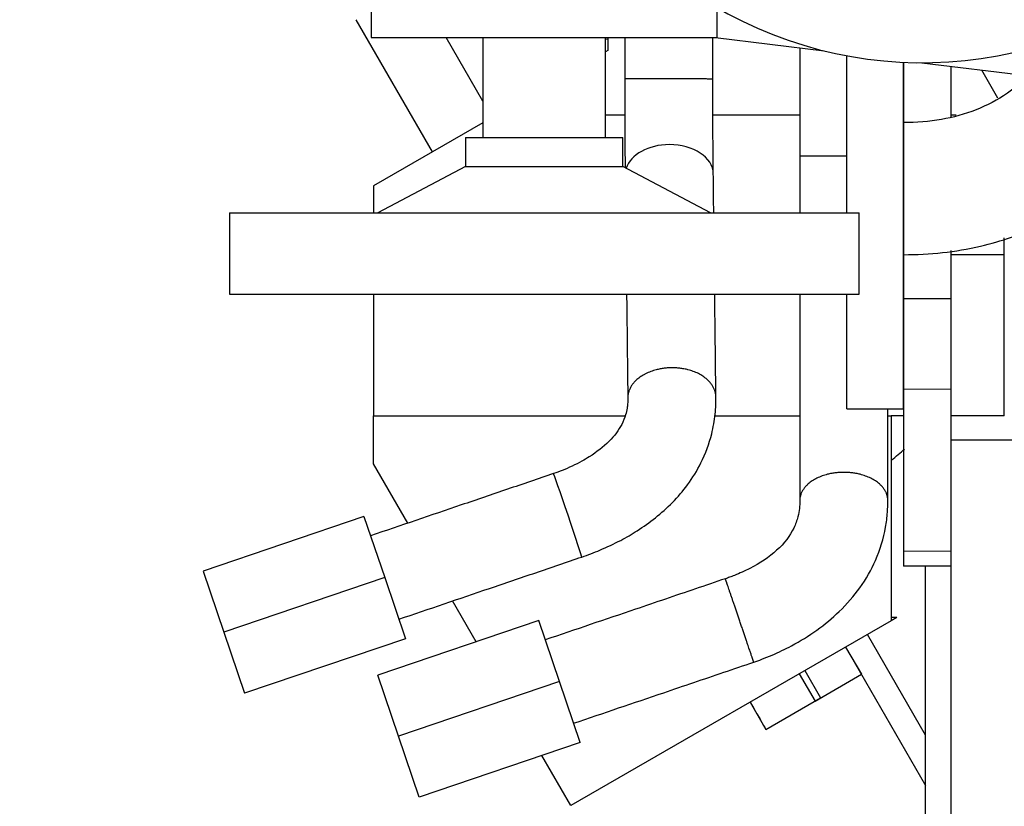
# Model space of a CAD drawing. Header units: inches. Extents: x 0 to 17820, y -10 to 12600.
# Tile 205 of 256: x 7146 to 7459, y 3082 to 3332. Entities that reach past the tile are written whole.
import ezdxf

# ---------------------------------------------------------------- set-up
doc = ezdxf.new("R2010")
doc.units = ezdxf.units.IN
doc.layers.add('1', color=7, linetype='Continuous', true_color=0xffffff)
doc.layers.add('254', color=7, linetype='Continuous', true_color=0xffffff)
doc.styles.add('latin_extended', font='simplex.shx')
doc.dimstyles.get("Standard").update_dxf_attribs({"dimtxt": 0.18, "dimasz": 0.18, "dimexe": 0.18, "dimexo": 0.0625, "dimgap": 0.09, "dimtad": 0, "dimtih": 1, "dimtoh": 1, "dimdec": 4, "dimzin": 0, "dimdsep": 46, "dimtxsty": 'Standard', "dimcen": 0.09, "dimadec": 0, "dimazin": 0, "dimtfac": 1, "dimtdec": 4, "dimtofl": 0, "dimtmove": 0, "dimatfit": 3, "dimfxl": 1, "dimtolj": 1, "dimtzin": 0, "dimarcsym": 0})

# ---------------------------------------------------------------- blocks, each defined once
blk = doc.blocks.new('_U13')
at = {"layer": '254', "color": 3, "linetype": 'Continuous', "lineweight": 13, "transparency": 16777216}
for p, q in [((8086.72, 3448.14), (7004.46, 3448.14)), ((7034.46, 3343.14), (7034.46, 3053.14)), ((7524.22, 2948.14), (7004.46, 2948.14))]:
    blk.add_line(p, q, dxfattribs=at)
at = {"layer": '254', "color": 3, "transparency": 16777216}
for points in [[(7051.96, 3343.14), (7016.96, 3343.14), (7034.46, 3448.14)], [(7016.96, 3053.14), (7051.96, 3053.14), (7034.46, 2948.14)]]:
    blk.add_solid(points, dxfattribs=at)
at = {"layer": 'Defpoints', "color": 0, "transparency": 16777216}
for p in [(8116.72, 3448.14), (7034.46, 2948.14), (7554.22, 2948.14)]:
    blk.add_point(p, dxfattribs=at)
at = {"layer": '254', "color": 2, "lineweight": 13, "transparency": 16777216, "insert": (6876.96, 3063.14), "char_height": 105, "attachment_point": 1, "rotation": 90, "style": 'latin_extended'}
blk.add_mtext('\\A1;500', dxfattribs=at)

msp = doc.modelspace()

# ---------------------------------------------------------------- linework, layer by layer
at = {"layer": '1', "color": 2, "linetype": 'Continuous', "lineweight": 25}
for p, q in [((7257.52, 3534.834), (7257.52, 3326.139)), ((7367.52, 3326.139), (7367.52, 3335.614)), ((7252.668, 3331.827), (7276.941, 3289.784)), ((7257.52, 3326.139), (7367.52, 3326.139)), ((7293.02, 3305.935), (7281.355, 3326.139)), ((7293.02, 3326.139), (7293.02, 3294.389)), ((7332.02, 3294.389), (7332.02, 3326.139)), ((7332.72, 3326.139), (7332.72, 3321.996)), ((7366.92, 3326.139), (7401.475, 3321.925)), ((7332.72, 3325.67), (7332.02, 3325.547)), ((7332.72, 3321.996), (7332.02, 3321.592)), ((7408.72, 3270.451), (7408.72, 3320.355)), ((7426.72, 3228.642), (7426.72, 3318.277)), ((7426.721, 3318.273), (7426.721, 3299.137)), ((7432.52, 3318.139), (7511.481, 3308.51)), ((7441.721, 3317.017), (7441.721, 3300.938)), ((7456.712, 3306.872), (7451.546, 3315.819)), ((7338.114, 3301.427), (7332.023, 3301.427)), ((7393.718, 3301.427), (7366.113, 3301.427)), ((7426.721, 3301.427), (7426.718, 3301.427)), ((7443.467, 3301.427), (7441.719, 3301.427)), ((7293.02, 3299.075), (7258.211, 3278.979)), ((7426.721, 3298.803), (7426.721, 3293.139)), ((7287.5, 3294.389), (7287.5, 3285.148)), ((7287.5, 3294.389), (7337.541, 3294.389)), ((7337.541, 3285.148), (7337.541, 3294.389)), ((7426.721, 3293.139), (7426.721, 3278.139)), ((7287.5, 3285.148), (7259.676, 3270.447)), ((7287.5, 3285.148), (7337.541, 3285.148)), ((7365.364, 3270.447), (7337.541, 3285.148)), ((7366.242, 3282.863), (7366.242, 3282.865)), ((7258.211, 3278.979), (7258.211, 3270.447)), ((7426.721, 3278.139), (7426.72, 3243.139)), ((7212.475, 3270.447), (7212.475, 3244.594)), ((7212.475, 3270.447), (7412.566, 3270.447)), ((7412.566, 3244.594), (7412.566, 3270.447)), ((7458.72, 3257.139), (7458.72, 3262.457)), ((7441.721, 3258.414), (7441.72, 3243.139)), ((7426.72, 3257.139), (7426.717, 3257.139)), ((7458.72, 3257.139), (7441.718, 3257.139)), ((7458.72, 3205.958), (7458.72, 3257.139)), ((7212.475, 3244.594), (7412.566, 3244.594)), ((7258.211, 3244.593), (7258.211, 3205.958)), ((7408.72, 3228.642), (7408.72, 3244.597)), ((7426.72, 3243.139), (7426.72, 3214.34)), ((7441.72, 3243.139), (7426.72, 3243.139)), ((7441.72, 3243.139), (7441.72, 3214.34)), ((7408.72, 3208.139), (7408.72, 3228.642)), ((7426.72, 3208.139), (7426.72, 3228.642)), ((7426.72, 3214.34), (7426.72, 3162.942)), ((7441.72, 3214.34), (7441.72, 3198.139)), ((7408.72, 3208.139), (7426.72, 3208.139)), ((7258.211, 3190.685), (7258.211, 3205.958)), ((7258.211, 3205.958), (7338.258, 3205.958)), ((7366.738, 3205.958), (7393.718, 3205.958)), ((7421.718, 3205.958), (7422.72, 3205.958)), ((7426.721, 3205.958), (7422.72, 3205.958)), ((7422.72, 3205.958), (7422.72, 3140.774)), ((7458.72, 3205.958), (7441.72, 3205.958)), ((7531.915, 3198.139), (7441.72, 3198.139)), ((7441.72, 3198.139), (7441.72, 2948.139)), ((7269.123, 3171.786), (7258.211, 3190.685)), ((7441.72, 3187.497), (7441.72, 3162.942)), ((7255.22, 3173.902), (7204.089, 3156.536)), ((7255.22, 3173.902), (7261.813, 3154.491)), ((7426.72, 3162.942), (7426.72, 3158.139)), ((7441.72, 3162.942), (7441.72, 3158.139)), ((7441.72, 3158.139), (7426.72, 3158.139)), ((7433.72, 3048.139), (7433.72, 3158.138)), ((7204.089, 3156.536), (7210.681, 3137.125)), ((7261.813, 3154.491), (7210.681, 3137.125)), ((7261.813, 3154.491), (7268.405, 3135.08)), ((7290.877, 3134.107), (7283.395, 3147.065)), ((7424.607, 3141.863), (7422.719, 3140.773)), ((7424.607, 3141.863), (7422.72, 3141.863)), ((7310.751, 3140.856), (7259.62, 3123.491)), ((7317.344, 3121.445), (7310.751, 3140.856)), ((7422.72, 3140.774), (7320.951, 3082.017)), ((7210.681, 3137.125), (7217.273, 3117.714)), ((7433.72, 3104.369), (7415.206, 3136.436)), ((7268.405, 3135.08), (7217.273, 3117.714)), ((7408.277, 3132.437), (7433.72, 3088.369)), ((7408.277, 3132.434), (7413.288, 3123.754)), ((7266.212, 3104.079), (7259.62, 3123.491)), ((7393.555, 3123.934), (7398.566, 3115.254)), ((7395.287, 3124.934), (7400.298, 3116.254)), ((7398.566, 3115.254), (7413.288, 3123.754)), ((7413.271, 3123.785), (7413.272, 3123.786)), ((7317.344, 3121.445), (7266.212, 3104.079)), ((7323.936, 3102.034), (7317.344, 3121.445)), ((7377.966, 3114.934), (7382.977, 3106.254)), ((7382.977, 3106.254), (7400.298, 3116.254)), ((7272.805, 3084.668), (7266.212, 3104.079)), ((7382.954, 3106.286), (7382.958, 3106.288)), ((7323.936, 3102.034), (7272.805, 3084.668)), ((7320.951, 3082.017), (7311.778, 3097.905))]:
    msp.add_line(p, q, dxfattribs=at)
at = {"layer": '1', "color": 110, "linetype": 'Continuous', "lineweight": 13}
for p, q in [((7441.72, 3214.34), (7426.72, 3214.34)), ((7441.72, 3162.942), (7426.72, 3162.942))]:
    msp.add_line(p, q, dxfattribs=at)
at = {"layer": '1', "color": 2, "linetype": 'Continuous', "lineweight": 25}
msp.add_arc((7432.62, 3448.139), 130, 81.61313, 303.94688, dxfattribs=at)
for centre, major_axis, ratio, start_param, end_param in [((7352.243, 3282.701), (13.999, 0.165), 0.6729141, 1.5628871, 2.9201533), ((7352.243, 3282.701), (13.999, 0.165), 0.6729141, 0, 1.5628871), ((7319.971, 3174.292), (4.508, -13.254), 0.0079777, 0.0010799, 3.1415927), ((7347.966, 3166.914), (34.989, -60.628), 0.0000064, 5.7425368, 6.2831853)]:
    msp.add_ellipse(centre, major_axis=major_axis, ratio=ratio, start_param=start_param, end_param=end_param, dxfattribs=at)
for points, knots in [([(7338.1, 3326.145), (7338.1, 3325.666), (7338.099, 3321.277), (7338.097, 3316.888), (7338.096, 3312.978)], [0, 0, 0, 0, 0.1092148, 1, 1, 1, 1]), ([(7393.721, 3322.873), (7393.721, 3320.051), (7393.721, 3312.951), (7393.721, 3301.464), (7393.72, 3292.799), (7393.72, 3288.413)], [0, 0, 0, 0, 0.245635, 0.6181443, 1, 1, 1, 1]), ([(7466.425, 3313.857), (7464.331, 3311.875), (7459.137, 3307.695), (7449.843, 3302.769), (7438.566, 3299.712), (7430.797, 3299.07), (7426.72, 3299.139)], [0, 0, 0, 0, 0.1990759, 0.458858, 0.7219198, 1, 1, 1, 1]), ([(7338.096, 3312.978), (7338.096, 3310.801), (7338.098, 3306.731), (7338.114, 3299.552), (7338.148, 3292.457), (7338.191, 3287.377), (7338.214, 3285.166), (7338.218, 3284.821)], [0, 0, 0, 0, 0.2136254, 0.4032767, 0.7192705, 0.9557144, 1, 1, 1, 1]), ([(7366.242, 3282.858), (7366.229, 3283.905), (7366.197, 3286.775), (7366.147, 3292.64), (7366.114, 3299.657), (7366.098, 3306.771), (7366.096, 3310.809), (7366.096, 3312.971)], [0, 0, 0, 0, 0.1318314, 0.3462272, 0.6331001, 0.8055291, 1, 1, 1, 1]), ([(7426.721, 3299.139), (7426.721, 3299.136), (7426.721, 3299.114), (7426.721, 3299.019), (7426.721, 3298.932), (7426.721, 3298.794), (7426.721, 3298.778), (7426.721, 3298.746), (7426.721, 3298.695), (7426.721, 3298.64), (7426.721, 3298.523), (7426.721, 3298.438), (7426.721, 3298.157), (7426.721, 3297.939), (7426.721, 3297.44), (7426.721, 3297.159), (7426.721, 3296.689), (7426.721, 3296.525), (7426.721, 3296.309), (7426.721, 3296.266), (7426.721, 3296.178), (7426.721, 3296.044), (7426.721, 3295.907), (7426.721, 3295.442), (7426.721, 3295.044), (7426.721, 3294.196), (7426.721, 3293.746), (7426.721, 3293.033), (7426.721, 3292.789), (7426.721, 3292.413), (7426.721, 3292.286), (7426.721, 3292.029), (7426.721, 3291.898), (7426.721, 3291.239), (7426.721, 3290.693), (7426.721, 3289.568), (7426.721, 3288.988), (7426.721, 3287.794), (7426.721, 3287.179), (7426.721, 3286.39), (7426.721, 3286.151), (7426.721, 3285.91), (7426.721, 3285.749), (7426.721, 3285.668), (7426.721, 3285.263), (7426.721, 3284.938), (7426.721, 3283.956), (7426.721, 3283.294), (7426.721, 3281.958), (7426.721, 3281.283), (7426.721, 3280.261), (7426.721, 3279.919), (7426.721, 3279.402), (7426.721, 3279.23), (7426.721, 3278.884), (7426.721, 3278.711), (7426.721, 3277.845), (7426.721, 3276.464), (7426.721, 3275.094), (7426.721, 3274.411)], [0, 0, 0, 0, 0.042685, 0.042685, 0.0989976, 0.0989976, 0.1060367, 0.1060367, 0.1130758, 0.127154, 0.127154, 0.1553103, 0.1553103, 0.2116229, 0.2116229, 0.2679356, 0.2679356, 0.2960919, 0.2960919, 0.303131, 0.303131, 0.3101701, 0.3242482, 0.3242482, 0.3805609, 0.3805609, 0.4368735, 0.4368735, 0.4650298, 0.4650298, 0.479108, 0.479108, 0.4931862, 0.4931862, 0.5494988, 0.5494988, 0.6058115, 0.6058115, 0.6621241, 0.6621241, 0.6762023, 0.6832414, 0.6832414, 0.6902804, 0.6902804, 0.7184368, 0.7184368, 0.7747494, 0.7747494, 0.8310621, 0.8310621, 0.8592184, 0.8592184, 0.8732965, 0.8732965, 0.8873747, 0.8873747, 0.9436874, 1, 1, 1, 1]), ([(7426.72, 3257.139), (7435.077, 3257.089), (7449.91, 3258.758), (7469.23, 3265.27), (7482.941, 3273.149), (7493.762, 3281.671), (7499.973, 3288.137), (7503.265, 3292.133), (7503.504, 3292.427)], [0, 0, 0, 0, 0.2814267, 0.514966, 0.6931629, 0.8223273, 0.9869997, 1, 1, 1, 1]), ([(7393.72, 3288.413), (7393.72, 3286.376), (7393.72, 3282.557), (7393.72, 3276.474), (7393.72, 3272.522), (7393.72, 3270.377)], [0, 0, 0, 0, 0.3287303, 0.6213915, 1, 1, 1, 1]), ([(7366.388, 3270.446), (7366.374, 3271.628), (7366.326, 3275.766), (7366.277, 3279.903), (7366.242, 3282.858)], [0, 0, 0, 0, 0.2856701, 1, 1, 1, 1]), ([(7426.721, 3274.411), (7426.721, 3273.729), (7426.721, 3273.058), (7426.721, 3271.739), (7426.721, 3271.091), (7426.721, 3269.818), (7426.721, 3269.192), (7426.721, 3268.425), (7426.721, 3268.196), (7426.721, 3267.969), (7426.721, 3267.818), (7426.721, 3267.742), (7426.721, 3267.367), (7426.721, 3267.072), (7426.721, 3266.204), (7426.721, 3265.646), (7426.721, 3264.573), (7426.721, 3264.058), (7426.721, 3263.317), (7426.721, 3263.076), (7426.721, 3262.721), (7426.721, 3262.604), (7426.721, 3262.374), (7426.721, 3262.259), (7426.721, 3261.699), (7426.721, 3261.279), (7426.721, 3260.498), (7426.721, 3260.136), (7426.721, 3259.469), (7426.721, 3259.164), (7426.721, 3258.819), (7426.721, 3258.752), (7426.721, 3258.654), (7426.721, 3258.622), (7426.721, 3258.559), (7426.721, 3258.403), (7426.721, 3258.261), (7426.721, 3257.944), (7426.721, 3257.588), (7426.721, 3257.362), (7426.721, 3257.242), (7426.721, 3257.21), (7426.721, 3257.175), (7426.721, 3257.166), (7426.721, 3257.151), (7426.721, 3257.146), (7426.721, 3257.14), (7426.721, 3257.139), (7426.721, 3257.139)], [0, 0, 0, 0, 0.070279, 0.070279, 0.140558, 0.140558, 0.210837, 0.210837, 0.2284068, 0.2371917, 0.2371917, 0.2459765, 0.2459765, 0.281116, 0.281116, 0.351395, 0.351395, 0.421674, 0.421674, 0.4568135, 0.4568135, 0.4743833, 0.4743833, 0.4919531, 0.4919531, 0.5622321, 0.5622321, 0.6325111, 0.6325111, 0.7027901, 0.7027901, 0.7203598, 0.7203598, 0.7291447, 0.7291447, 0.7379296, 0.7730691, 0.7730691, 0.8433481, 0.9136271, 0.9136271, 0.9487666, 0.9487666, 0.9663364, 0.9663364, 0.9839061, 0.9839061, 1, 1, 1, 1]), ([(7338.69, 3244.595), (7338.715, 3242.468), (7338.775, 3237.384), (7338.869, 3229.346), (7338.973, 3220.479), (7339.043, 3214.567), (7339.078, 3211.611)], [0, 0, 0, 0, 0.1935107, 0.4623124, 0.7311097, 1, 1, 1, 1]), ([(7367.076, 3211.913), (7367.048, 3214.281), (7366.993, 3219.013), (7366.909, 3226.11), (7366.826, 3233.204), (7366.753, 3239.365), (7366.709, 3243.162), (7366.692, 3244.594)], [0, 0, 0, 0, 0.2173594, 0.4344092, 0.6514644, 0.8685176, 1, 1, 1, 1]), ([(7393.72, 3244.593), (7393.72, 3242.885), (7393.72, 3237.818), (7393.72, 3229.391), (7393.72, 3219.314), (7393.72, 3209.237), (7393.72, 3199.16), (7393.72, 3189.081), (7393.72, 3182.362), (7393.72, 3179.001)], [0, 0, 0, 0, 0.0781346, 0.231768, 0.3854006, 0.5390334, 0.6926666, 0.8462923, 1, 1, 1, 1]), ([(7339.078, 3211.611), (7339.087, 3210.973), (7339.049, 3209.887), (7338.835, 3208.102), (7338.352, 3205.926), (7336.99, 3202.483), (7333.616, 3197.824), (7328.489, 3193.865), (7324.312, 3191.334), (7321.404, 3189.915), (7318.393, 3188.591), (7316.396, 3187.861), (7315.463, 3187.546)], [0, 0, 0, 0, 0.07309, 0.1246573, 0.2059476, 0.3249035, 0.5266252, 0.7200634, 0.7820094, 0.8599209, 0.9353807, 1, 1, 1, 1]), ([(7324.478, 3161.037), (7326.426, 3161.703), (7330.616, 3163.305), (7336.538, 3166.071), (7342.427, 3169.516), (7347.994, 3173.485), (7353.434, 3178.324), (7358.408, 3184.145), (7362.908, 3191.462), (7365.71, 3199.146), (7366.785, 3205.386), (7367.06, 3209.286), (7367.086, 3211.097), (7367.076, 3211.913)], [0, 0, 0, 0, 0.0806263, 0.1766078, 0.2571366, 0.352129, 0.4510589, 0.5533915, 0.6704381, 0.8168677, 0.9143712, 0.9613522, 1, 1, 1, 1]), ([(7421.72, 3178.981), (7421.72, 3181.681), (7421.72, 3187.061), (7421.72, 3195.129), (7421.72, 3202.149), (7421.72, 3206.488), (7421.72, 3208.14)], [0, 0, 0, 0, 0.2777293, 0.5535516, 0.830031, 1, 1, 1, 1]), ([(7315.463, 3187.546), (7310.579, 3185.885), (7300.81, 3182.563), (7281.424, 3175.97), (7266.921, 3171.038), (7257.304, 3167.768)], [0, 0, 0, 0, 0.2519108, 0.5039271, 1, 1, 1, 1]), ([(7393.72, 3179.001), (7393.763, 3177.289), (7393.404, 3174.383), (7391.553, 3168.983), (7386.962, 3162.947), (7379.555, 3158.09), (7374.115, 3155.629), (7371.472, 3154.624), (7370.507, 3154.285), (7370.073, 3154.138)], [0, 0, 0, 0, 0.1772239, 0.3005769, 0.5540298, 0.8053018, 0.9297085, 0.9685572, 1, 1, 1, 1]), ([(7379.084, 3127.628), (7379.935, 3127.916), (7381.892, 3128.617), (7385.947, 3130.251), (7394.773, 3134.476), (7404.786, 3141.533), (7413.227, 3151.256), (7418.395, 3160.33), (7420.826, 3168.534), (7421.615, 3174.913), (7421.722, 3177.738), (7421.72, 3178.981)], [0, 0, 0, 0, 0.0354568, 0.0820062, 0.1716694, 0.4195841, 0.5577714, 0.7015738, 0.8672365, 0.9414718, 1, 1, 1, 1]), ([(7266.308, 3141.255), (7275.929, 3144.527), (7290.435, 3149.46), (7309.825, 3156.054), (7319.595, 3159.376), (7324.478, 3161.037)], [0, 0, 0, 0, 0.496161, 0.7481242, 1, 1, 1, 1]), ([(7370.073, 3154.138), (7366.904, 3153.062), (7360.552, 3150.905), (7351.02, 3147.667), (7335.112, 3142.265), (7322.386, 3137.943), (7312.842, 3134.701)], [0, 0, 0, 0, 0.1661529, 0.3329239, 0.4996927, 1, 1, 1, 1]), ([(7321.846, 3108.189), (7331.39, 3111.43), (7344.116, 3115.752), (7360.024, 3121.155), (7369.559, 3124.393), (7375.912, 3126.551), (7379.084, 3127.628)], [0, 0, 0, 0, 0.5002556, 0.6670072, 0.8337607, 1, 1, 1, 1])]:
    msp.add_open_spline(points, degree=3, knots=knots, dxfattribs=at)
for points in [[(7366.096, 3312.971), (7366.097, 3317.362), (7366.099, 3321.754), (7366.1, 3326.145)], [(7422.809, 3191.855), (7424.254, 3193.001), (7425.664, 3194.168), (7427.031, 3195.352)]]:
    msp.add_open_spline(points, degree=3, dxfattribs=at)
for points, weights, knots in [([(7366.096, 3312.971), (7366.096, 3312.973), (7363.636, 3312.977), (7357.136, 3312.979), (7347.267, 3312.982), (7340.671, 3312.983), (7338.139, 3312.98), (7338.097, 3312.978), (7338.096, 3312.978), (7338.096, 3312.978), (7338.096, 3312.978)], [1.01659904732, 1.01556705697, 0.95917353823, 1.01661171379, 1.01661171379, 0.958470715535, 1.01661171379, 1.01661171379, 1.01661033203, 1.01660758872, 1.01660350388], [0, 0, 0, 0, 0, 0.497264, 0.497264, 0.497264, 0.9975611, 0.9975611, 0.9975611, 1, 1, 1, 1, 1]), ([(7408.748, 3288.425), (7408.488, 3288.425), (7408.23, 3288.425), (7407.974, 3288.425), (7402.772, 3288.425), (7396.196, 3288.423), (7393.721, 3288.417), (7393.72, 3288.413)], [1.01579076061, 1.01617912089, 1.01645974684, 1.01661171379, 1.01661171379, 0.958470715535, 1.01661171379, 1.01661171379], [0, 0, 0, 0, 0, 0.0486384, 0.0486384, 0.0486384, 1, 1, 1, 1, 1]), ([(7367.076, 3211.897), (7367.051, 3215.221), (7364.561, 3219.573), (7358.065, 3221.195), (7348.202, 3221.17), (7341.614, 3219.487), (7339.104, 3215.056), (7339.077, 3211.701), (7339.077, 3211.677), (7339.077, 3211.653), (7339.078, 3211.628)], [1.01659301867, 1.01534424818, 0.959325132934, 1.01661171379, 1.01661171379, 0.958470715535, 1.01661171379, 1.01661171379, 1.01660860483, 1.01660245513, 1.01659333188], [0, 0, 0, 0, 0, 0.496328, 0.496328, 0.496328, 0.9963436, 0.9963436, 0.9963436, 1, 1, 1, 1, 1]), ([(7421.72, 3178.985), (7421.721, 3182.154), (7419.246, 3186.364), (7412.671, 3187.951), (7402.772, 3187.955), (7396.197, 3186.374), (7393.721, 3182.166), (7393.72, 3178.998)], [1.01661171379, 1.01661171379, 0.958470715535, 1.01661171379, 1.01661171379, 0.958477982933, 1.01660081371, 1.01661171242], [0, 0, 0, 0, 0, 0.5000156, 0.5000156, 0.5000156, 1, 1, 1, 1, 1]), ([(7379.083, 3127.628), (7379.089, 3127.613), (7378.983, 3127.925), (7378.777, 3128.532), (7377.744, 3131.577), (7376.02, 3136.651), (7373.784, 3143.231), (7371.467, 3150.043), (7370.538, 3152.777), (7370.085, 3154.107), (7370.074, 3154.138)], [0.999222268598, 1.00350738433, 1.01002827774, 1.01661171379, 1.01661171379, 0.958470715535, 1.01661171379, 1.01661171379, 0.991020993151, 0.990773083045, 0.999219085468], [0, 0, 0, 0, 0, 0.1682553, 0.1682553, 0.1682553, 0.6682709, 0.6682709, 0.6682709, 1, 1, 1, 1, 1])]:
    msp.add_rational_spline(points, weights, degree=4, knots=knots, dxfattribs=at)

# ---------------------------------------------------------------- dimensions: what is measured, and where the dimension line sits
at = {"layer": '254', "color": 2, "linetype": 'Continuous', "lineweight": 13}
dim = msp.add_linear_dim(base=(7034.463, 2948.139), p1=(8116.72, 3448.139), p2=(7554.22, 2948.139), angle=90, dimstyle='Standard', override={"dimscale": 30, "dimtxt": 3.5, "dimasz": 3.5, "dimexe": 1, "dimexo": 1, "dimgap": 1.75, "dimtad": 1, "dimtih": 0, "dimtoh": 0, "dimdec": 0, "dimlfac": 1, "dimzin": 8, "dimdsep": 46, "dimlunit": 2, "dimtxsty": 'latin_extended', "dimsah": 1, "dimse1": 0, "dimse2": 0, "dimsd1": 0, "dimsd2": 0, "dimclrd": 3, "dimclre": 3, "dimclrt": 2, "dimtol": 0, "dimtm": -0.1, "dimtfac": 0.714286, "dimtdec": 3, "dimtofl": 1, "dimtmove": 0, "dimtzin": 8, "dimlwd": 13, "dimlwe": 13}, dxfattribs=at)
dim.commit()
dim.dimension.update_dxf_attribs({"geometry": '_U13', "text_midpoint": (7034.463, 3198.139), "dimtype": 160})

doc.saveas('drawing.dxf')
